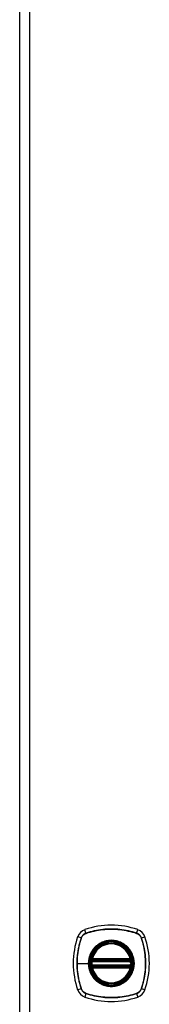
# Model space of a CAD drawing. Header units: inches. Extents: x 6 to 216, y 11 to 118.
# Tile 186 of 212: x 56.53 to 58.54, y 49.24 to 64.51. Entities that reach past the tile are written whole.
import ezdxf

# ---------------------------------------------------------------- set-up
doc = ezdxf.new("R2010")
doc.units = ezdxf.units.IN
doc.header["$MEASUREMENT"] = 0
doc.layers.add('Visible Edges(ANSI)', color=7, linetype='Continuous', lineweight=25)
doc.layers.add('Visible Tangent Edges(ANSI)', color=7, linetype='Continuous', lineweight=25)

msp = doc.modelspace()

# ---------------------------------------------------------------- linework, layer by layer
at = {"layer": 'Visible Edges(ANSI)'}
for p, q in [((56.527, 79.618), (56.527, 20.137)), ((57.659, 49.937), (58.244, 49.937)), ((57.655, 49.917), (58.248, 49.917)), ((58.248, 49.838), (57.655, 49.838)), ((58.244, 49.819), (57.659, 49.819))]:
    msp.add_line(p, q, dxfattribs=at)
at = {"layer": 'Visible Edges(ANSI)', "flags": 128}
for points in [[(57.643, 49.931), (57.643, 49.931), (57.643, 49.931), (57.643, 49.93), (57.643, 49.93), (57.643, 49.93), (57.643, 49.929), (57.643, 49.928), (57.642, 49.928), (57.642, 49.927), (57.642, 49.926), (57.642, 49.925), (57.642, 49.924), (57.642, 49.923), (57.642, 49.921), (57.641, 49.92), (57.641, 49.919), (57.641, 49.917), (57.641, 49.916), (57.641, 49.914), (57.64, 49.913), (57.64, 49.911), (57.64, 49.91), (57.64, 49.908), (57.64, 49.906)], [(58.263, 49.906), (58.263, 49.908), (58.263, 49.91), (58.263, 49.911), (58.262, 49.913), (58.262, 49.914), (58.262, 49.916), (58.262, 49.917), (58.262, 49.919), (58.262, 49.92), (58.261, 49.921), (58.261, 49.923), (58.261, 49.924), (58.261, 49.925), (58.261, 49.926), (58.261, 49.927), (58.26, 49.928), (58.26, 49.928), (58.26, 49.929), (58.26, 49.93), (58.26, 49.93), (58.26, 49.93), (58.26, 49.931), (58.26, 49.931), (58.26, 49.931)], [(57.64, 49.849), (57.64, 49.847), (57.64, 49.846), (57.64, 49.844), (57.64, 49.843), (57.641, 49.841), (57.641, 49.84), (57.641, 49.838), (57.641, 49.837), (57.641, 49.835), (57.642, 49.834), (57.642, 49.833), (57.642, 49.832), (57.642, 49.831), (57.642, 49.83), (57.642, 49.829), (57.642, 49.828), (57.643, 49.827), (57.643, 49.826), (57.643, 49.826), (57.643, 49.825), (57.643, 49.825), (57.643, 49.825), (57.643, 49.825), (57.643, 49.825)], [(58.26, 49.825), (58.26, 49.825), (58.26, 49.825), (58.26, 49.825), (58.26, 49.825), (58.26, 49.826), (58.26, 49.826), (58.26, 49.827), (58.26, 49.828), (58.261, 49.829), (58.261, 49.83), (58.261, 49.831), (58.261, 49.832), (58.261, 49.833), (58.261, 49.834), (58.262, 49.835), (58.262, 49.837), (58.262, 49.838), (58.262, 49.84), (58.262, 49.841), (58.262, 49.843), (58.263, 49.844), (58.263, 49.846), (58.263, 49.847), (58.263, 49.849)]]:
    msp.add_lwpolyline(points, dxfattribs=at)
at = {"layer": 'Visible Edges(ANSI)'}
for radius in [0.32, 0.315]:
    msp.add_circle((57.951, 49.878), radius, dxfattribs=at)
for centre, radius, start, end in [((57.597, 50.232), 0.177, 108.7722, 161.2278), ((57.951, 49.189), 1.28, 71.2278, 108.7722), ((58.306, 50.232), 0.177, 18.7722, 71.2278), ((58.64, 49.878), 1.28, 161.2278, 198.7722), ((57.262, 49.878), 1.28, 341.2278, 18.7722), ((57.951, 49.878), 0.313, 13.6344, 166.3656), ((57.951, 49.878), 0.313, 166.3656, 170.216), ((57.655, 49.929), 0.0118, 170.216, 270), ((57.659, 49.949), 0.0118, 166.3656, 270), ((58.244, 49.949), 0.0118, 270, 13.6344), ((58.248, 49.929), 0.0118, 270, 9.784), ((57.951, 49.878), 0.313, 9.784, 13.6344), ((57.951, 49.878), 0.313, 174.7499, 185.2501), ((57.655, 49.827), 0.0118, 90, 189.784), ((57.951, 49.878), 0.313, 189.784, 193.6344), ((57.659, 49.807), 0.0118, 90, 193.6344), ((57.951, 49.878), 0.313, 193.6344, 346.3656), ((58.244, 49.807), 0.0118, 346.3656, 90), ((58.248, 49.827), 0.0118, 350.216, 90), ((57.951, 49.878), 0.313, 346.3656, 350.216), ((57.951, 49.878), 0.313, 354.7499, 5.2501), ((57.597, 49.523), 0.177, 198.7722, 251.2278), ((57.951, 50.567), 1.28, 251.2278, 288.7722), ((58.306, 49.523), 0.177, 288.7722, 341.2278)]:
    msp.add_arc(centre, radius, start, end, dxfattribs=at)
at = {"layer": 'Visible Tangent Edges(ANSI)'}
for p, q in [((56.688, 20.137), (56.688, 79.618)), ((57.558, 50.345), (57.54, 50.4)), ((58.345, 50.345), (58.363, 50.4)), ((57.484, 50.271), (57.429, 50.289)), ((57.486, 50.27), (57.486, 50.27)), ((57.559, 50.343), (57.559, 50.343)), ((58.343, 50.343), (58.344, 50.343)), ((58.417, 50.27), (58.417, 50.27)), ((58.419, 50.271), (58.474, 50.289)), ((57.649, 49.93), (57.643, 49.931)), ((57.647, 49.952), (57.659, 49.949)), ((57.655, 49.917), (57.655, 49.927)), ((57.659, 49.937), (57.659, 49.949)), ((58.244, 49.949), (57.659, 49.949)), ((57.659, 49.927), (57.659, 49.937)), ((57.659, 49.927), (58.244, 49.927)), ((58.244, 49.949), (58.256, 49.952)), ((58.244, 49.949), (58.244, 49.937)), ((58.244, 49.937), (58.244, 49.927)), ((58.248, 49.927), (58.248, 49.917)), ((58.26, 49.931), (58.254, 49.93)), ((57.421, 49.878), (57.595, 49.878)), ((57.599, 49.878), (57.595, 49.878)), ((57.652, 49.905), (57.64, 49.906)), ((57.652, 49.85), (57.64, 49.849)), ((57.643, 49.825), (57.649, 49.826)), ((57.659, 49.807), (57.647, 49.804)), ((57.652, 49.905), (58.251, 49.905)), ((58.251, 49.85), (57.652, 49.85)), ((57.655, 49.828), (57.655, 49.838)), ((57.659, 49.819), (57.659, 49.828)), ((58.244, 49.828), (57.659, 49.828)), ((57.659, 49.807), (57.659, 49.819)), ((57.659, 49.807), (58.244, 49.807)), ((58.244, 49.828), (58.244, 49.819)), ((58.244, 49.819), (58.244, 49.807)), ((58.256, 49.804), (58.244, 49.807)), ((58.248, 49.838), (58.248, 49.828)), ((58.263, 49.906), (58.251, 49.905)), ((58.263, 49.849), (58.251, 49.85)), ((58.254, 49.826), (58.26, 49.825)), ((57.484, 49.485), (57.429, 49.466)), ((57.486, 49.485), (57.486, 49.486)), ((58.417, 49.486), (58.417, 49.485)), ((58.474, 49.466), (58.419, 49.485)), ((57.558, 49.41), (57.54, 49.355)), ((57.559, 49.412), (57.559, 49.412)), ((58.344, 49.412), (58.343, 49.412)), ((58.345, 49.41), (58.363, 49.355))]:
    msp.add_line(p, q, dxfattribs=at)
at = {"layer": 'Visible Tangent Edges(ANSI)', "flags": 128}
for points in [[(58.345, 50.345), (58.313, 50.356), (58.281, 50.365), (58.249, 50.373), (58.216, 50.381), (58.183, 50.388), (58.15, 50.394), (58.117, 50.399), (58.084, 50.403), (58.051, 50.406), (58.017, 50.408), (57.984, 50.409), (57.951, 50.41), (57.917, 50.409), (57.884, 50.408), (57.851, 50.406), (57.818, 50.403), (57.785, 50.399), (57.752, 50.394), (57.719, 50.388), (57.686, 50.381), (57.654, 50.373), (57.622, 50.365), (57.59, 50.356), (57.558, 50.345)], [(57.559, 50.343), (57.591, 50.354), (57.623, 50.363), (57.655, 50.372), (57.687, 50.379), (57.72, 50.386), (57.752, 50.392), (57.785, 50.397), (57.818, 50.401), (57.851, 50.404), (57.884, 50.407), (57.918, 50.408), (57.951, 50.409), (57.984, 50.408), (58.017, 50.407), (58.05, 50.405), (58.084, 50.401), (58.117, 50.397), (58.15, 50.392), (58.183, 50.386), (58.215, 50.379), (58.248, 50.372), (58.28, 50.363), (58.312, 50.354), (58.343, 50.343)], [(57.484, 50.271), (57.474, 50.239), (57.464, 50.207), (57.456, 50.175), (57.448, 50.142), (57.441, 50.11), (57.436, 50.077), (57.431, 50.044), (57.426, 50.01), (57.423, 49.977), (57.421, 49.944), (57.42, 49.911), (57.419, 49.877), (57.42, 49.844), (57.421, 49.811), (57.423, 49.777), (57.427, 49.744), (57.431, 49.711), (57.436, 49.678), (57.441, 49.645), (57.448, 49.613), (57.456, 49.58), (57.464, 49.548), (57.474, 49.516), (57.484, 49.485)], [(57.421, 49.878), (57.421, 49.894), (57.421, 49.911), (57.422, 49.927), (57.422, 49.944), (57.423, 49.961), (57.425, 49.977), (57.426, 49.994), (57.428, 50.01), (57.43, 50.027), (57.432, 50.043), (57.434, 50.06), (57.437, 50.076), (57.44, 50.093), (57.443, 50.109), (57.446, 50.126), (57.45, 50.142), (57.454, 50.158), (57.458, 50.174), (57.462, 50.19), (57.466, 50.206), (57.471, 50.222), (57.476, 50.238), (57.481, 50.254), (57.486, 50.27)], [(57.558, 50.345), (57.554, 50.344), (57.55, 50.342), (57.546, 50.34), (57.542, 50.338), (57.538, 50.336), (57.534, 50.334), (57.53, 50.331), (57.526, 50.329), (57.523, 50.326), (57.519, 50.323), (57.516, 50.32), (57.512, 50.317), (57.509, 50.314), (57.506, 50.31), (57.503, 50.307), (57.501, 50.303), (57.498, 50.299), (57.495, 50.295), (57.493, 50.292), (57.491, 50.288), (57.489, 50.283), (57.487, 50.279), (57.485, 50.275), (57.484, 50.271)], [(57.486, 50.27), (57.487, 50.274), (57.489, 50.278), (57.491, 50.283), (57.493, 50.286), (57.495, 50.29), (57.497, 50.294), (57.5, 50.298), (57.502, 50.302), (57.505, 50.305), (57.508, 50.309), (57.511, 50.312), (57.514, 50.315), (57.517, 50.318), (57.521, 50.321), (57.524, 50.324), (57.528, 50.327), (57.531, 50.329), (57.535, 50.332), (57.539, 50.334), (57.543, 50.336), (57.547, 50.338), (57.551, 50.34), (57.555, 50.342), (57.559, 50.343)], [(58.179, 50.152), (58.163, 50.165), (58.146, 50.177), (58.128, 50.187), (58.11, 50.197), (58.092, 50.206), (58.072, 50.213), (58.053, 50.22), (58.033, 50.225), (58.013, 50.229), (57.993, 50.232), (57.972, 50.234), (57.952, 50.235), (57.931, 50.234), (57.91, 50.232), (57.89, 50.229), (57.87, 50.225), (57.85, 50.22), (57.83, 50.213), (57.811, 50.206), (57.792, 50.197), (57.774, 50.187), (57.757, 50.177), (57.74, 50.165), (57.724, 50.152)], [(58.344, 50.343), (58.348, 50.342), (58.352, 50.34), (58.356, 50.338), (58.36, 50.336), (58.364, 50.334), (58.368, 50.332), (58.372, 50.329), (58.375, 50.327), (58.379, 50.324), (58.382, 50.321), (58.386, 50.318), (58.389, 50.315), (58.392, 50.312), (58.395, 50.309), (58.398, 50.305), (58.4, 50.302), (58.403, 50.298), (58.405, 50.294), (58.408, 50.29), (58.41, 50.286), (58.412, 50.283), (58.414, 50.278), (58.415, 50.274), (58.417, 50.27)], [(58.419, 50.271), (58.418, 50.275), (58.416, 50.279), (58.414, 50.283), (58.412, 50.288), (58.41, 50.292), (58.407, 50.295), (58.405, 50.299), (58.402, 50.303), (58.4, 50.307), (58.397, 50.31), (58.394, 50.314), (58.391, 50.317), (58.387, 50.32), (58.384, 50.323), (58.38, 50.326), (58.377, 50.329), (58.373, 50.331), (58.369, 50.334), (58.365, 50.336), (58.361, 50.338), (58.357, 50.34), (58.353, 50.342), (58.349, 50.344), (58.345, 50.345)], [(58.417, 50.27), (58.427, 50.238), (58.437, 50.206), (58.445, 50.174), (58.453, 50.142), (58.46, 50.11), (58.466, 50.077), (58.471, 50.044), (58.475, 50.011), (58.478, 49.978), (58.48, 49.945), (58.482, 49.912), (58.482, 49.878), (58.482, 49.845), (58.481, 49.812), (58.478, 49.779), (58.475, 49.746), (58.471, 49.712), (58.466, 49.679), (58.46, 49.647), (58.453, 49.614), (58.445, 49.581), (58.437, 49.549), (58.427, 49.517), (58.417, 49.486)], [(58.419, 49.485), (58.429, 49.516), (58.439, 49.548), (58.447, 49.581), (58.455, 49.613), (58.462, 49.646), (58.467, 49.679), (58.472, 49.712), (58.476, 49.745), (58.48, 49.779), (58.482, 49.812), (58.483, 49.845), (58.484, 49.878), (58.483, 49.912), (58.482, 49.945), (58.479, 49.978), (58.476, 50.011), (58.472, 50.044), (58.467, 50.077), (58.461, 50.11), (58.455, 50.143), (58.447, 50.175), (58.439, 50.207), (58.429, 50.239), (58.419, 50.271)], [(57.677, 50.105), (57.67, 50.097), (57.664, 50.089), (57.658, 50.081), (57.652, 50.072), (57.647, 50.063), (57.642, 50.055), (57.637, 50.046), (57.632, 50.036), (57.627, 50.027), (57.623, 50.018), (57.619, 50.008), (57.616, 49.999), (57.612, 49.989), (57.609, 49.979), (57.607, 49.969), (57.604, 49.959), (57.602, 49.949), (57.6, 49.939), (57.598, 49.929), (57.597, 49.919), (57.596, 49.908), (57.595, 49.898), (57.595, 49.888), (57.595, 49.878)], [(57.599, 49.878), (57.608, 49.956), (57.634, 50.031), (57.676, 50.098), (57.732, 50.153), (57.799, 50.195), (57.873, 50.221), (57.952, 50.23), (58.03, 50.221), (58.105, 50.195), (58.172, 50.153), (58.227, 50.097), (58.269, 50.031), (58.295, 49.956), (58.304, 49.878), (58.295, 49.799), (58.269, 49.724), (58.227, 49.658), (58.171, 49.602), (58.104, 49.56), (58.03, 49.534), (57.951, 49.526), (57.873, 49.534), (57.798, 49.561), (57.731, 49.602), (57.676, 49.658), (57.634, 49.725), (57.608, 49.799), (57.599, 49.878)], [(57.724, 50.152), (57.722, 50.151), (57.72, 50.149), (57.718, 50.147), (57.715, 50.145), (57.713, 50.143), (57.711, 50.141), (57.709, 50.14), (57.707, 50.138), (57.705, 50.136), (57.703, 50.134), (57.701, 50.132), (57.699, 50.13), (57.697, 50.128), (57.695, 50.126), (57.694, 50.124), (57.692, 50.122), (57.69, 50.12), (57.688, 50.118), (57.686, 50.116), (57.684, 50.114), (57.682, 50.112), (57.68, 50.11), (57.679, 50.107), (57.677, 50.105)], [(58.226, 50.105), (58.224, 50.107), (58.222, 50.11), (58.221, 50.112), (58.219, 50.114), (58.217, 50.116), (58.215, 50.118), (58.213, 50.12), (58.211, 50.122), (58.209, 50.124), (58.208, 50.126), (58.206, 50.128), (58.204, 50.13), (58.202, 50.132), (58.2, 50.134), (58.198, 50.136), (58.196, 50.138), (58.194, 50.14), (58.192, 50.141), (58.19, 50.143), (58.187, 50.145), (58.185, 50.147), (58.183, 50.149), (58.181, 50.151), (58.179, 50.152)], [(58.226, 49.65), (58.239, 49.666), (58.25, 49.683), (58.261, 49.701), (58.271, 49.719), (58.28, 49.738), (58.287, 49.757), (58.294, 49.776), (58.299, 49.796), (58.303, 49.816), (58.306, 49.837), (58.308, 49.857), (58.308, 49.878), (58.308, 49.898), (58.306, 49.919), (58.303, 49.939), (58.299, 49.959), (58.293, 49.979), (58.287, 49.999), (58.279, 50.018), (58.271, 50.037), (58.261, 50.055), (58.25, 50.072), (58.239, 50.089), (58.226, 50.105)], [(57.647, 49.952), (57.647, 49.951), (57.647, 49.95), (57.647, 49.949), (57.647, 49.948), (57.646, 49.947), (57.646, 49.946), (57.646, 49.945), (57.646, 49.944), (57.646, 49.943), (57.646, 49.942), (57.646, 49.941), (57.646, 49.94), (57.646, 49.939), (57.646, 49.938), (57.647, 49.937), (57.647, 49.936), (57.647, 49.936), (57.647, 49.935), (57.647, 49.934), (57.648, 49.933), (57.648, 49.932), (57.648, 49.931), (57.649, 49.931), (57.649, 49.93)], [(57.649, 49.93), (57.649, 49.93), (57.649, 49.93), (57.65, 49.929), (57.65, 49.929), (57.65, 49.929), (57.65, 49.929), (57.65, 49.929), (57.651, 49.929), (57.651, 49.929), (57.651, 49.928), (57.651, 49.928), (57.652, 49.928), (57.652, 49.928), (57.652, 49.928), (57.652, 49.928), (57.653, 49.928), (57.653, 49.928), (57.653, 49.928), (57.653, 49.928), (57.654, 49.927), (57.654, 49.927), (57.654, 49.927), (57.654, 49.927), (57.655, 49.927)], [(57.655, 49.927), (57.655, 49.927), (57.655, 49.927), (57.655, 49.927), (57.655, 49.927), (57.656, 49.927), (57.656, 49.927), (57.656, 49.927), (57.656, 49.927), (57.656, 49.927), (57.656, 49.927), (57.657, 49.927), (57.657, 49.927), (57.657, 49.927), (57.657, 49.927), (57.657, 49.927), (57.657, 49.927), (57.658, 49.927), (57.658, 49.927), (57.658, 49.927), (57.658, 49.927), (57.658, 49.927), (57.658, 49.927), (57.659, 49.927), (57.659, 49.927)], [(58.244, 49.927), (58.244, 49.927), (58.244, 49.927), (58.245, 49.927), (58.245, 49.927), (58.245, 49.927), (58.245, 49.927), (58.245, 49.927), (58.246, 49.927), (58.246, 49.927), (58.246, 49.927), (58.246, 49.927), (58.246, 49.927), (58.246, 49.927), (58.247, 49.927), (58.247, 49.927), (58.247, 49.927), (58.247, 49.927), (58.247, 49.927), (58.247, 49.927), (58.248, 49.927), (58.248, 49.927), (58.248, 49.927), (58.248, 49.927), (58.248, 49.927)], [(58.248, 49.927), (58.249, 49.927), (58.249, 49.927), (58.249, 49.927), (58.249, 49.927), (58.25, 49.928), (58.25, 49.928), (58.25, 49.928), (58.25, 49.928), (58.251, 49.928), (58.251, 49.928), (58.251, 49.928), (58.251, 49.928), (58.252, 49.928), (58.252, 49.928), (58.252, 49.929), (58.252, 49.929), (58.253, 49.929), (58.253, 49.929), (58.253, 49.929), (58.253, 49.929), (58.253, 49.929), (58.254, 49.93), (58.254, 49.93), (58.254, 49.93)], [(58.254, 49.93), (58.254, 49.931), (58.255, 49.931), (58.255, 49.932), (58.255, 49.933), (58.256, 49.934), (58.256, 49.935), (58.256, 49.936), (58.256, 49.936), (58.256, 49.937), (58.257, 49.938), (58.257, 49.939), (58.257, 49.94), (58.257, 49.941), (58.257, 49.942), (58.257, 49.943), (58.257, 49.944), (58.257, 49.945), (58.257, 49.946), (58.256, 49.947), (58.256, 49.948), (58.256, 49.949), (58.256, 49.95), (58.256, 49.951), (58.256, 49.952)], [(57.486, 49.486), (57.481, 49.502), (57.476, 49.517), (57.471, 49.533), (57.466, 49.549), (57.462, 49.565), (57.458, 49.581), (57.454, 49.597), (57.45, 49.614), (57.446, 49.63), (57.443, 49.646), (57.44, 49.662), (57.437, 49.679), (57.434, 49.695), (57.432, 49.712), (57.43, 49.728), (57.428, 49.745), (57.426, 49.761), (57.425, 49.778), (57.423, 49.795), (57.422, 49.811), (57.422, 49.828), (57.421, 49.845), (57.421, 49.861), (57.421, 49.878)], [(57.595, 49.878), (57.595, 49.867), (57.595, 49.857), (57.596, 49.847), (57.597, 49.837), (57.598, 49.826), (57.6, 49.816), (57.602, 49.806), (57.604, 49.796), (57.607, 49.786), (57.609, 49.776), (57.612, 49.766), (57.616, 49.757), (57.619, 49.747), (57.623, 49.738), (57.628, 49.728), (57.632, 49.719), (57.637, 49.71), (57.642, 49.701), (57.647, 49.692), (57.652, 49.683), (57.658, 49.675), (57.664, 49.666), (57.67, 49.658), (57.677, 49.65)], [(57.649, 49.826), (57.649, 49.825), (57.648, 49.824), (57.648, 49.823), (57.648, 49.822), (57.647, 49.822), (57.647, 49.821), (57.647, 49.82), (57.647, 49.819), (57.647, 49.818), (57.646, 49.817), (57.646, 49.816), (57.646, 49.815), (57.646, 49.814), (57.646, 49.813), (57.646, 49.812), (57.646, 49.812), (57.646, 49.811), (57.646, 49.81), (57.646, 49.809), (57.647, 49.808), (57.647, 49.807), (57.647, 49.806), (57.647, 49.805), (57.647, 49.804)], [(57.655, 49.828), (57.654, 49.828), (57.654, 49.828), (57.654, 49.828), (57.654, 49.828), (57.653, 49.828), (57.653, 49.828), (57.653, 49.828), (57.653, 49.828), (57.652, 49.828), (57.652, 49.827), (57.652, 49.827), (57.652, 49.827), (57.651, 49.827), (57.651, 49.827), (57.651, 49.827), (57.651, 49.827), (57.65, 49.827), (57.65, 49.826), (57.65, 49.826), (57.65, 49.826), (57.65, 49.826), (57.649, 49.826), (57.649, 49.826), (57.649, 49.826)], [(57.652, 49.905), (57.652, 49.906), (57.652, 49.907), (57.652, 49.908), (57.652, 49.908), (57.652, 49.909), (57.653, 49.91), (57.653, 49.91), (57.653, 49.911), (57.653, 49.912), (57.653, 49.912), (57.653, 49.913), (57.654, 49.914), (57.654, 49.914), (57.654, 49.915), (57.654, 49.915), (57.654, 49.916), (57.654, 49.916), (57.654, 49.916), (57.654, 49.916), (57.655, 49.917), (57.655, 49.917), (57.655, 49.917), (57.655, 49.917), (57.655, 49.917)], [(57.655, 49.838), (57.655, 49.838), (57.655, 49.838), (57.655, 49.839), (57.655, 49.839), (57.654, 49.839), (57.654, 49.839), (57.654, 49.84), (57.654, 49.84), (57.654, 49.84), (57.654, 49.841), (57.654, 49.841), (57.654, 49.842), (57.653, 49.842), (57.653, 49.843), (57.653, 49.844), (57.653, 49.844), (57.653, 49.845), (57.653, 49.846), (57.652, 49.846), (57.652, 49.847), (57.652, 49.848), (57.652, 49.849), (57.652, 49.849), (57.652, 49.85)], [(57.659, 49.828), (57.659, 49.828), (57.658, 49.828), (57.658, 49.828), (57.658, 49.828), (57.658, 49.828), (57.658, 49.828), (57.658, 49.828), (57.657, 49.828), (57.657, 49.828), (57.657, 49.828), (57.657, 49.828), (57.657, 49.828), (57.657, 49.828), (57.656, 49.828), (57.656, 49.828), (57.656, 49.828), (57.656, 49.828), (57.656, 49.828), (57.656, 49.828), (57.655, 49.828), (57.655, 49.828), (57.655, 49.828), (57.655, 49.828), (57.655, 49.828)], [(58.248, 49.828), (58.248, 49.828), (58.248, 49.828), (58.248, 49.828), (58.248, 49.828), (58.247, 49.828), (58.247, 49.828), (58.247, 49.828), (58.247, 49.828), (58.247, 49.828), (58.247, 49.828), (58.246, 49.828), (58.246, 49.828), (58.246, 49.828), (58.246, 49.828), (58.246, 49.828), (58.246, 49.828), (58.245, 49.828), (58.245, 49.828), (58.245, 49.828), (58.245, 49.828), (58.245, 49.828), (58.244, 49.828), (58.244, 49.828), (58.244, 49.828)], [(58.248, 49.917), (58.248, 49.917), (58.248, 49.917), (58.248, 49.917), (58.248, 49.917), (58.248, 49.916), (58.249, 49.916), (58.249, 49.916), (58.249, 49.916), (58.249, 49.915), (58.249, 49.915), (58.249, 49.914), (58.249, 49.914), (58.25, 49.913), (58.25, 49.912), (58.25, 49.912), (58.25, 49.911), (58.25, 49.91), (58.25, 49.91), (58.251, 49.909), (58.251, 49.908), (58.251, 49.908), (58.251, 49.907), (58.251, 49.906), (58.251, 49.905)], [(58.251, 49.85), (58.251, 49.849), (58.251, 49.849), (58.251, 49.848), (58.251, 49.847), (58.251, 49.846), (58.25, 49.846), (58.25, 49.845), (58.25, 49.844), (58.25, 49.844), (58.25, 49.843), (58.25, 49.842), (58.249, 49.842), (58.249, 49.841), (58.249, 49.841), (58.249, 49.84), (58.249, 49.84), (58.249, 49.84), (58.249, 49.839), (58.248, 49.839), (58.248, 49.839), (58.248, 49.839), (58.248, 49.838), (58.248, 49.838), (58.248, 49.838)], [(58.254, 49.826), (58.254, 49.826), (58.254, 49.826), (58.253, 49.826), (58.253, 49.826), (58.253, 49.826), (58.253, 49.826), (58.253, 49.827), (58.252, 49.827), (58.252, 49.827), (58.252, 49.827), (58.252, 49.827), (58.251, 49.827), (58.251, 49.827), (58.251, 49.827), (58.251, 49.828), (58.25, 49.828), (58.25, 49.828), (58.25, 49.828), (58.25, 49.828), (58.249, 49.828), (58.249, 49.828), (58.249, 49.828), (58.249, 49.828), (58.248, 49.828)], [(58.256, 49.804), (58.256, 49.805), (58.256, 49.806), (58.256, 49.807), (58.256, 49.808), (58.256, 49.809), (58.257, 49.81), (58.257, 49.811), (58.257, 49.812), (58.257, 49.812), (58.257, 49.813), (58.257, 49.814), (58.257, 49.815), (58.257, 49.816), (58.257, 49.817), (58.256, 49.818), (58.256, 49.819), (58.256, 49.82), (58.256, 49.821), (58.256, 49.822), (58.255, 49.822), (58.255, 49.823), (58.255, 49.824), (58.254, 49.825), (58.254, 49.826)], [(57.677, 49.65), (57.679, 49.648), (57.68, 49.646), (57.682, 49.644), (57.684, 49.642), (57.686, 49.64), (57.688, 49.638), (57.69, 49.636), (57.692, 49.634), (57.693, 49.632), (57.695, 49.63), (57.697, 49.628), (57.699, 49.626), (57.701, 49.624), (57.703, 49.622), (57.705, 49.62), (57.707, 49.618), (57.709, 49.616), (57.711, 49.614), (57.713, 49.612), (57.715, 49.61), (57.718, 49.609), (57.72, 49.607), (57.722, 49.605), (57.724, 49.603)], [(58.179, 49.603), (58.181, 49.605), (58.183, 49.607), (58.185, 49.609), (58.187, 49.61), (58.19, 49.612), (58.192, 49.614), (58.194, 49.616), (58.196, 49.618), (58.198, 49.62), (58.2, 49.622), (58.202, 49.624), (58.204, 49.626), (58.206, 49.628), (58.208, 49.63), (58.209, 49.632), (58.211, 49.634), (58.213, 49.636), (58.215, 49.638), (58.217, 49.64), (58.219, 49.642), (58.221, 49.644), (58.222, 49.646), (58.224, 49.648), (58.226, 49.65)], [(57.484, 49.485), (57.485, 49.48), (57.487, 49.476), (57.489, 49.472), (57.491, 49.468), (57.493, 49.464), (57.495, 49.46), (57.498, 49.456), (57.501, 49.452), (57.503, 49.449), (57.506, 49.445), (57.509, 49.442), (57.512, 49.439), (57.516, 49.435), (57.519, 49.432), (57.523, 49.43), (57.526, 49.427), (57.53, 49.424), (57.534, 49.422), (57.538, 49.419), (57.542, 49.417), (57.546, 49.415), (57.55, 49.413), (57.554, 49.412), (57.558, 49.41)], [(57.559, 49.412), (57.555, 49.414), (57.551, 49.415), (57.547, 49.417), (57.543, 49.419), (57.539, 49.421), (57.535, 49.424), (57.531, 49.426), (57.528, 49.429), (57.524, 49.431), (57.521, 49.434), (57.517, 49.437), (57.514, 49.44), (57.511, 49.444), (57.508, 49.447), (57.505, 49.45), (57.502, 49.454), (57.5, 49.458), (57.497, 49.461), (57.495, 49.465), (57.493, 49.469), (57.491, 49.473), (57.489, 49.477), (57.487, 49.481), (57.486, 49.485)], [(57.724, 49.603), (57.74, 49.59), (57.757, 49.579), (57.775, 49.568), (57.793, 49.558), (57.811, 49.55), (57.831, 49.542), (57.85, 49.536), (57.87, 49.53), (57.89, 49.526), (57.91, 49.523), (57.931, 49.521), (57.952, 49.521), (57.972, 49.521), (57.993, 49.523), (58.013, 49.526), (58.033, 49.53), (58.053, 49.536), (58.073, 49.542), (58.092, 49.55), (58.111, 49.558), (58.129, 49.568), (58.146, 49.579), (58.163, 49.59), (58.179, 49.603)], [(58.417, 49.485), (58.415, 49.481), (58.414, 49.477), (58.412, 49.473), (58.41, 49.469), (58.408, 49.465), (58.405, 49.461), (58.403, 49.458), (58.4, 49.454), (58.398, 49.45), (58.395, 49.447), (58.392, 49.444), (58.389, 49.44), (58.386, 49.437), (58.382, 49.434), (58.379, 49.431), (58.375, 49.429), (58.372, 49.426), (58.368, 49.424), (58.364, 49.421), (58.36, 49.419), (58.356, 49.417), (58.352, 49.415), (58.348, 49.414), (58.344, 49.412)], [(58.345, 49.41), (58.349, 49.412), (58.353, 49.413), (58.357, 49.415), (58.361, 49.417), (58.365, 49.419), (58.369, 49.422), (58.373, 49.424), (58.377, 49.427), (58.38, 49.43), (58.384, 49.432), (58.387, 49.435), (58.391, 49.439), (58.394, 49.442), (58.397, 49.445), (58.4, 49.449), (58.402, 49.452), (58.405, 49.456), (58.407, 49.46), (58.41, 49.464), (58.412, 49.468), (58.414, 49.472), (58.416, 49.476), (58.418, 49.48), (58.419, 49.485)], [(57.558, 49.41), (57.59, 49.4), (57.622, 49.391), (57.654, 49.382), (57.687, 49.374), (57.72, 49.368), (57.753, 49.362), (57.786, 49.357), (57.819, 49.353), (57.852, 49.35), (57.886, 49.347), (57.919, 49.346), (57.952, 49.346), (57.985, 49.346), (58.019, 49.347), (58.052, 49.35), (58.085, 49.353), (58.118, 49.357), (58.151, 49.362), (58.184, 49.368), (58.216, 49.374), (58.249, 49.382), (58.281, 49.391), (58.313, 49.4), (58.345, 49.41)], [(58.343, 49.412), (58.312, 49.402), (58.28, 49.392), (58.248, 49.384), (58.216, 49.376), (58.183, 49.369), (58.151, 49.363), (58.118, 49.358), (58.085, 49.354), (58.052, 49.351), (58.019, 49.349), (57.985, 49.347), (57.952, 49.347), (57.919, 49.347), (57.886, 49.349), (57.852, 49.351), (57.819, 49.354), (57.786, 49.358), (57.753, 49.363), (57.72, 49.369), (57.688, 49.376), (57.655, 49.384), (57.623, 49.392), (57.591, 49.402), (57.559, 49.412)]]:
    msp.add_lwpolyline(points, dxfattribs=at)
at = {"layer": 'Visible Tangent Edges(ANSI)'}
for radius in [0.346, 0.342, 0.325, 0.324]:
    msp.add_circle((57.951, 49.878), radius, dxfattribs=at)
for start, end in [(13.6344, 166.3656), (174.7499, 185.2501), (193.6344, 346.3656), (354.7499, 5.2501)]:
    msp.add_arc((57.951, 49.878), 0.301, start, end, dxfattribs=at)
for centre, major_axis, ratio, start_param, end_param in [((57.489, 50.269), (0.00933, -0.00312), 0.002893, 1.85298, 2.093627), ((57.56, 50.341), (0.00312, -0.00933), 0.002893, 4.189559, 4.430205), ((58.343, 50.341), (-0.00312, -0.00933), 0.002893, 1.85298, 2.093627), ((58.414, 50.269), (-0.00933, -0.00312), 0.002893, 4.189559, 4.430205), ((57.643, 49.931), (0.00773, 0.00893), 0.431674, 4.96723, 6.283185), ((57.655, 49.925), (0.0021, 0.0116), 0.025638, 0, 1.426581), ((58.248, 49.925), (-0.0021, 0.0116), 0.025638, 4.856604, 6.283185), ((58.26, 49.931), (-0.00773, 0.00893), 0.431674, 0, 1.315955), ((57.643, 49.825), (0.00773, -0.00893), 0.431674, 0, 1.315955), ((57.655, 49.83), (0.0021, -0.0116), 0.025638, 4.856604, 6.283185), ((58.248, 49.83), (-0.0021, -0.0116), 0.025638, 0, 1.426581), ((58.26, 49.825), (-0.00773, -0.00893), 0.431674, 4.96723, 6.283185), ((57.489, 49.486), (0.00933, 0.00312), 0.002893, 4.189559, 4.430205), ((58.414, 49.486), (-0.00933, 0.00312), 0.002893, 1.85298, 2.093627), ((57.56, 49.415), (0.00312, 0.00933), 0.002893, 1.85298, 2.093627), ((58.343, 49.415), (0.00312, -0.00933), 0.002893, 1.047966, 1.288612)]:
    msp.add_ellipse(centre, major_axis=major_axis, ratio=ratio, start_param=start_param, end_param=end_param, dxfattribs=at)

doc.saveas('drawing.dxf')
